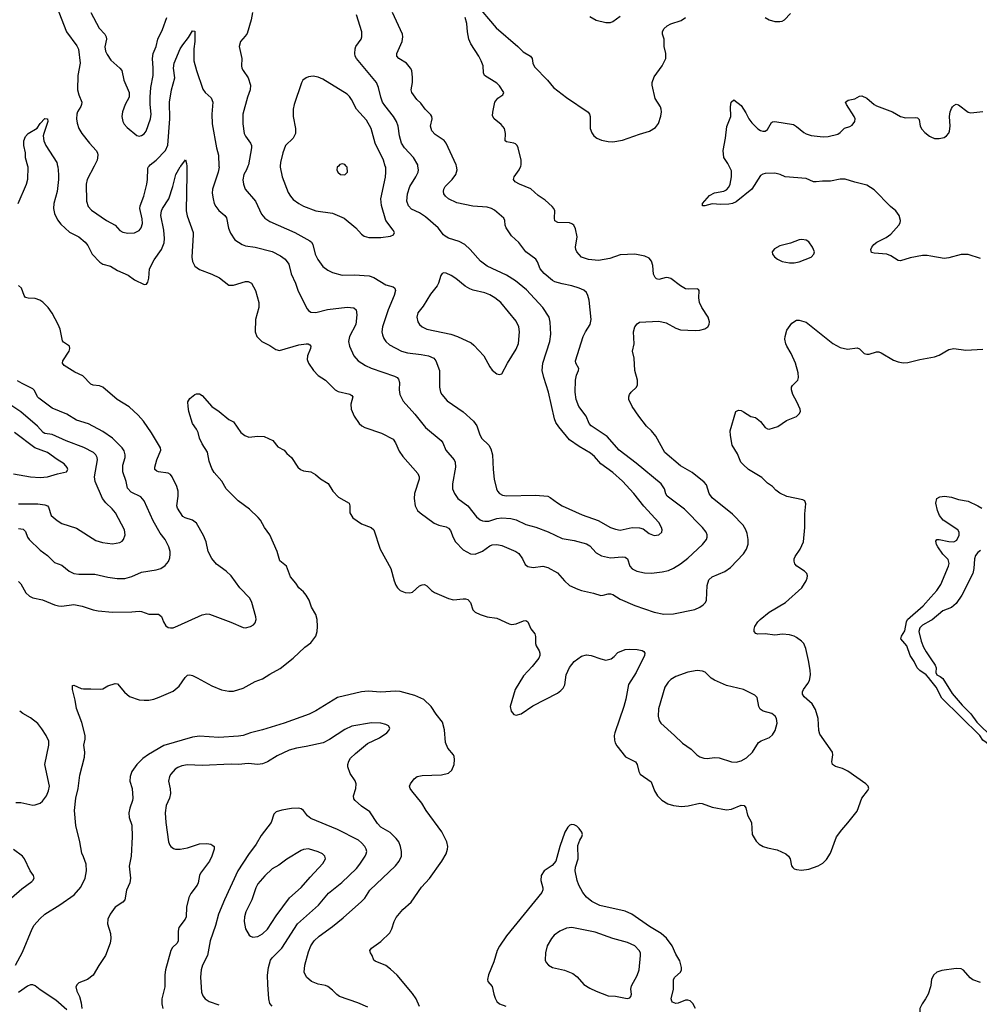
# Model space of a CAD drawing. Header units: inches. Extents: x 1308439 to 1441336, y 959892 to 1036309.
# Tile 73 of 167: x 1362461 to 1370401, y 993065 to 1001211. Entities that reach past the tile are written whole.
import ezdxf

# ---------------------------------------------------------------- set-up
doc = ezdxf.new("R2010")
doc.units = ezdxf.units.IN
doc.header["$MEASUREMENT"] = 0
for name, color, linetype in [('B3060', 7, 'Continuous'), ('B3070', 7, 'Continuous'), ('B3969', 7, 'Continuous'), ('B3979', 7, 'Continuous')]:
    doc.layers.add(name, color=color, linetype=linetype)

msp = doc.modelspace()

# ---------------------------------------------------------------- linework, layer by layer
at = {"layer": 'B3060', "color": 6}
for points, elevation in [([(1362725.4, 1001425.4), (1362848.4, 1001110), (1362934.7, 1000994.7), (1362947.5, 1000967.5), (1362961.8, 1000850), (1362943, 1000750), (1362939.8, 1000630), (1362948.9, 1000590), (1362973.9, 1000530), (1362972.9, 1000510), (1362966.4, 1000493.6), (1362939.7, 1000450), (1362933.6, 1000430), (1362931.4, 1000390), (1362935.6, 1000355.6), (1362951.5, 1000310), (1362974.3, 1000270), (1363037.1, 1000190), (1363093, 1000130), (1363104.3, 1000110), (1363108.2, 1000090), (1363102.2, 1000050), (1363076, 1000000)], 3200), ([(1363050.7, 1001270.7), (1363119.7, 1001139.7), (1363165.6, 1001090), (1363176.3, 1001070), (1363178.5, 1001050), (1363165.1, 1000985.1), (1363171.4, 1000951.4), (1363183.6, 1000923.6), (1363215.9, 1000875.9), (1363289.5, 1000810), (1363305.1, 1000790), (1363321.5, 1000710), (1363367.8, 1000610), (1363367.7, 1000570), (1363332.9, 1000510), (1363310.7, 1000450), (1363306.8, 1000410), (1363314.8, 1000370), (1363326.5, 1000346.5), (1363350, 1000320.1), (1363430, 1000254.2), (1363450, 1000247.5), (1363470, 1000252.4), (1363490, 1000265.7), (1363508.5, 1000290), (1363544.4, 1000390), (1363548.2, 1000430), (1363539.4, 1000510), (1363539.8, 1000570), (1363547.3, 1000650), (1363566, 1000750), (1363566.6, 1000810), (1363558.7, 1000890), (1363564.3, 1000930), (1363588.8, 1000990), (1363605.2, 1001050), (1363643.2, 1001130), (1363677.9, 1001230)], 3300), ([(1366230, 1001346.7), (1366402.7, 1001142.7), (1366581.4, 1000990), (1366626.3, 1000946.3), (1366688.3, 1000908.3), (1366700.2, 1000890), (1366707, 1000850), (1366721.5, 1000821.5), (1366829.4, 1000709.5), (1366877.3, 1000650), (1366986.7, 1000566.7), (1367164.8, 1000444.8), (1367175.5, 1000430), (1367181.2, 1000410), (1367181.1, 1000310), (1367194.9, 1000274.9), (1367211.9, 1000250), (1367236.9, 1000230), (1367275.2, 1000215.2), (1367330, 1000203.3), (1367370, 1000201.5), (1367450, 1000213.9), (1367590, 1000264.8), (1367671.8, 1000288.2), (1367721.2, 1000318.8), (1367746.6, 1000353.4), (1367766.7, 1000413.3), (1367771.9, 1000450), (1367769.9, 1000470), (1367763.4, 1000490), (1367720.2, 1000560.2), (1367693, 1000670), (1367693.1, 1000690), (1367710, 1000737.1), (1367778.3, 1000830), (1367806.7, 1000890), (1367807.3, 1000930), (1367793.4, 1000990), (1367793.8, 1001050), (1367781, 1001090), (1367779.6, 1001110), (1367790, 1001134), (1367818.8, 1001161.2), (1367850, 1001176.9), (1367934.5, 1001205.5), (1367971.2, 1001228.8)], 3100), ([(1364386.7, 1001270), (1364376.4, 1001210), (1364342.3, 1001097.7), (1364326.5, 1001073.5), (1364286.6, 1001030), (1364277.6, 1000990), (1364298.5, 1000890), (1364295.9, 1000830), (1364299.7, 1000810), (1364308.9, 1000790), (1364352, 1000730), (1364369.7, 1000670), (1364366.9, 1000630), (1364344.8, 1000570), (1364308.3, 1000430), (1364306.6, 1000350), (1364318.3, 1000270), (1364330, 1000246.1), (1364370.8, 1000190), (1364378.5, 1000170), (1364379.5, 1000150), (1364353.7, 1000010), (1364349.9, 1000000)], 3300), ([(1365756, 1000000), (1365754.6, 1000010), (1365720.7, 1000070), (1365644.6, 1000150), (1365619, 1000190), (1365602.9, 1000250), (1365593, 1000330), (1365579.6, 1000370), (1365554.8, 1000410), (1365481.5, 1000501.5), (1365463.9, 1000530), (1365448.2, 1000570), (1365430.9, 1000650), (1365412.5, 1000690), (1365247.5, 1000890), (1365237.5, 1000910), (1365234.2, 1000930), (1365235.6, 1000970), (1365241.4, 1000990), (1365285.9, 1001050), (1365293.2, 1001070), (1365292.8, 1001110), (1365249.1, 1001250)], 3300), ([(1366074.2, 1000000), (1366072.4, 1000010), (1365989.9, 1000190), (1365971.9, 1000211.9), (1365900, 1000260), (1365871.3, 1000291.3), (1365859.8, 1000330), (1365872.7, 1000390), (1365870.3, 1000410), (1365862.7, 1000422.7), (1365815.6, 1000470), (1365779.2, 1000519.2), (1365748.1, 1000550), (1365705.4, 1000610), (1365699.4, 1000630), (1365709.9, 1000690), (1365711.9, 1000731.9), (1365704.3, 1000790), (1365694.2, 1000810), (1365661.2, 1000850), (1365599.2, 1000890), (1365581.7, 1000910), (1365580.8, 1000930), (1365626.1, 1001030), (1365630.3, 1001070), (1365627.1, 1001090), (1365544.9, 1001270)], 3200), ([(1366606.9, 1000000), (1366611, 1000010), (1366609.9, 1000050), (1366584.2, 1000150), (1366576.5, 1000170), (1366563.4, 1000183.4), (1366550, 1000190.5), (1366490, 1000199.4), (1366477.4, 1000210), (1366481.4, 1000270), (1366473, 1000310), (1366444.9, 1000344.9), (1366388.3, 1000390), (1366374.5, 1000414.5), (1366375.2, 1000444.8), (1366392.8, 1000530), (1366417.3, 1000562.7), (1366459.3, 1000590), (1366467.6, 1000610), (1366430, 1000665.1), (1366410, 1000684.8), (1366305.8, 1000750), (1366299.9, 1000770), (1366295, 1000830), (1366279.8, 1000870), (1366259.5, 1000910), (1366193.8, 1001010), (1366177.4, 1001050), (1366165.2, 1001110), (1366159.5, 1001179.5), (1366147.8, 1001230)], 3100), ([(1367177.9, 1001237.9), (1367230, 1001206.8), (1367310, 1001187.2), (1367350, 1001188.8), (1367370, 1001196), (1367430, 1001240.1)], 3200), ([(1368630.2, 1001230.2), (1368663, 1001210), (1368710, 1001195.8), (1368750, 1001194.9), (1368770, 1001199), (1368789.1, 1001210.9), (1368838.3, 1001261.7)], 3100), ([(1363532.9, 1000000), (1363541.2, 1000010), (1363590, 1000049.5), (1363666.5, 1000130), (1363687.1, 1000172.9), (1363704.1, 1000390), (1363699.7, 1000530), (1363717.6, 1000630), (1363745.1, 1000730), (1363732.4, 1000810), (1363737.7, 1000850), (1363790, 1000968.9), (1363810, 1001003), (1363857.6, 1001062.4), (1363890, 1001118), (1363910, 1001116.3), (1363910.9, 1001030.9), (1363902.9, 1000970), (1363902.1, 1000870), (1363924.4, 1000790), (1363977.5, 1000637.5), (1363994.3, 1000610), (1364044.1, 1000564.1), (1364058.8, 1000530), (1364051.3, 1000430), (1364052.3, 1000350), (1364088.3, 1000150), (1364105.6, 1000090), (1364110, 1000000)], 3200), ([(1365486, 1000000), (1365470, 1000050), (1365403.4, 1000190), (1365370, 1000310.4), (1365330, 1000378.8), (1365246.5, 1000470), (1365206.7, 1000550), (1365190, 1000575.3), (1365170, 1000594.3), (1364970, 1000719.5), (1364930, 1000735), (1364890, 1000743.5), (1364850, 1000737.7), (1364830, 1000729.8), (1364803.6, 1000710), (1364791.5, 1000688.5), (1364731.8, 1000508.2), (1364723, 1000470), (1364723, 1000410), (1364744.1, 1000310), (1364741.7, 1000270), (1364723.9, 1000230), (1364660.6, 1000170), (1364638.8, 1000110), (1364617.9, 1000030), (1364616.5, 1000000)], 3400), ([(1368331.9, 1000000), (1368321.8, 1000021.8), (1368287.7, 1000070), (1368281.7, 1000130), (1368301.1, 1000230), (1368312.9, 1000327.1), (1368344.8, 1000410), (1368342.8, 1000490), (1368348.3, 1000530), (1368370, 1000547.7), (1368430, 1000502), (1368470, 1000441.2), (1368494.3, 1000390), (1368518.2, 1000358.2), (1368570, 1000306.9), (1368590, 1000294), (1368610, 1000288.1), (1368630, 1000290.1), (1368650, 1000302.5), (1368680.9, 1000359.1), (1368690, 1000366.2), (1368710, 1000367.7), (1368863.7, 1000343.7), (1368890, 1000328.4), (1368950, 1000277.7), (1368970, 1000266.4), (1369010, 1000254), (1369110, 1000240.8), (1369150, 1000245.3), (1369230, 1000265), (1369250, 1000276.8), (1369286.5, 1000313.5), (1369330, 1000328), (1369350, 1000339.6), (1369371.8, 1000370), (1369372.9, 1000390), (1369365.4, 1000410), (1369303.2, 1000510), (1369295.3, 1000530), (1369315.5, 1000544.5), (1369370, 1000557.4), (1369410, 1000579.6), (1369430, 1000581), (1369470, 1000561), (1369530, 1000509.1), (1369550, 1000497.6), (1369682, 1000450), (1369749.5, 1000409.5), (1369790, 1000399.8), (1369870, 1000402.2), (1369890, 1000399), (1369904.6, 1000384.6), (1369912.5, 1000330), (1369924.9, 1000304.9), (1369950, 1000278.5), (1369990, 1000247.5), (1370000, 1000242.9)], 3000), ([(1362528.9, 1000000), (1362509, 1000069), (1362507.7, 1000110), (1362494.2, 1000170), (1362494.6, 1000210), (1362510, 1000245.2), (1362530, 1000268.7), (1362605.3, 1000314.7), (1362630, 1000352.8), (1362670, 1000394.3), (1362690, 1000391.8), (1362692.8, 1000370), (1362659.6, 1000270), (1362656, 1000250), (1362660.9, 1000210), (1362677.8, 1000170), (1362767.3, 1000030), (1362774.1, 1000000)], 3100), ([(1363795.1, 1000000), (1363831.8, 1000051.8), (1363841.8, 1000021.8), (1363842.6, 1000000)], 3100), ([(1365161.6, 1000000), (1365150, 1000012.8), (1365130, 1000017.4), (1365110, 1000012.7), (1365098.2, 1000000)], 3500)]:
    msp.add_lwpolyline(points, dxfattribs=dict(at, elevation=elevation))
at = {"layer": 'B3070', "color": 6, "elevation": 3000}
msp.add_lwpolyline([(1370000, 1000242.9), (1370030, 1000229.3), (1370070, 1000227.8), (1370110, 1000237.7), (1370130.4, 1000249.6), (1370148.5, 1000271.5), (1370155.7, 1000290), (1370161.2, 1000330), (1370155.3, 1000410), (1370160.4, 1000450), (1370170, 1000477.3), (1370179.4, 1000490), (1370190, 1000502.2), (1370210, 1000511.1), (1370230, 1000506), (1370310, 1000445.7), (1370330, 1000441.3), (1370430.1, 1000450.1)], dxfattribs=at)
at = {"layer": 'B3969', "color": 6}
for points, elevation in [([(1362448.1, 999690), (1362518.2, 999850), (1362529.4, 999890.6), (1362531.7, 999990), (1362528.9, 1000000)], 3100), ([(1362774.1, 1000000), (1362775.2, 999995.2), (1362783, 999930), (1362782.4, 999890), (1362770.3, 999790), (1362744, 999690), (1362739.9, 999650), (1362748.4, 999608.4), (1362774.5, 999554.5), (1362800.2, 999520.2), (1362874.2, 999454.2), (1362950, 999413.9), (1363002, 999370), (1363023.3, 999343.3), (1363059.3, 999270), (1363123.7, 999203.7), (1363150, 999187.4), (1363211.2, 999171.2), (1363270, 999135.8), (1363357.2, 999097.2), (1363410, 999058.8), (1363490, 999020.7), (1363510, 999024), (1363520.2, 999039.8), (1363528.6, 999071.4), (1363534.4, 999150), (1363574.9, 999225.1), (1363633.7, 999310), (1363655.8, 999364.2), (1363658.4, 999401.6), (1363653.5, 999470), (1363629.8, 999590), (1363633.3, 999630), (1363642.2, 999650), (1363695.7, 999730), (1363727.8, 999830), (1363753.3, 999930), (1363790, 999992.9), (1363795.1, 1000000)], 3100), ([(1363076, 1000000), (1363018.3, 999890), (1363010, 999850), (1363012.7, 999710), (1363026.5, 999666.5), (1363053.8, 999633.8), (1363177.9, 999550), (1363251.7, 999510), (1363290, 999467.9), (1363313.1, 999453.1), (1363356.2, 999443.8), (1363410, 999446.3), (1363450, 999465.7), (1363467.3, 999490), (1363475.7, 999524.3), (1363475.6, 999564.4), (1363454.8, 999650), (1363457.8, 999670), (1363489.3, 999750), (1363513.1, 999850), (1363518.6, 999890), (1363521, 999979), (1363524.5, 999990), (1363532.9, 1000000)], 3200), ([(1363842.6, 1000000), (1363845, 999930), (1363837.5, 999630), (1363847.1, 999587.1), (1363895.1, 999450), (1363897.3, 999430), (1363886, 999246), (1363890.5, 999210), (1363910, 999172.1), (1363950, 999144.1), (1364050, 999105.9), (1364114.4, 999074.4), (1364190, 999015.9), (1364230, 999015.2), (1364330, 999046.2), (1364350, 999045.7), (1364377.7, 999030), (1364412.7, 998970), (1364440.9, 998870), (1364439, 998830), (1364410.8, 998730), (1364410, 998628.2), (1364421.8, 998590), (1364463.5, 998550), (1364530, 998515), (1364581.4, 998481.4), (1364610, 998473.6), (1364770, 998522.3), (1364830.1, 998530.1), (1364849.1, 998529.1), (1364861.9, 998521.9), (1364870.6, 998510), (1364868.1, 998490), (1364841.2, 998430), (1364839.6, 998399.6), (1364850, 998368.5), (1364890.6, 998310), (1364930, 998268.6), (1364990, 998227.9), (1365070.1, 998150), (1365096.1, 998136.1), (1365192.1, 998112.1), (1365210, 998101.7), (1365218.4, 998090), (1365201.7, 998030), (1365202.7, 997990), (1365227.3, 997930), (1365269.6, 997870), (1365291.5, 997851.5), (1365317.6, 997837.6), (1365454.8, 997790), (1365550, 997741.8), (1365570, 997711), (1365601.7, 997641.7), (1365630, 997597.7), (1365755.8, 997455.8), (1365766.8, 997430), (1365767.5, 997410), (1365728.3, 997290), (1365723.9, 997250), (1365732.8, 997190), (1365752.6, 997150), (1365773.4, 997130), (1365890, 997046.3), (1365929, 997029), (1365990, 997014.7), (1366010, 997004.6), (1366025.9, 996985.9), (1366047.3, 996927.3), (1366067.8, 996890), (1366130, 996824.7), (1366190, 996792.3), (1366230, 996788.4), (1366290, 996814.5), (1366350, 996857.2), (1366370, 996866.6), (1366410, 996870.1), (1366450, 996861.3), (1366567.4, 996810), (1366590, 996793.5), (1366622.5, 996750), (1366644.4, 996704.4), (1366666.1, 996686.1), (1366710, 996679.9), (1366790, 996688.9), (1366830, 996678.1), (1366910, 996634.5), (1366968, 996568), (1367010, 996531), (1367078.7, 996498.7), (1367110, 996487.5), (1367210, 996467), (1367270, 996447.5), (1367290, 996449.1), (1367330, 996461.5), (1367350, 996461.6), (1367370, 996454.5), (1367430, 996417.4), (1367550, 996363.9), (1367710.1, 996310.1), (1367790, 996292.1), (1367870, 996297), (1368047.2, 996332.8), (1368088.3, 996350), (1368116.4, 996370), (1368134.3, 996390), (1368143.7, 996410), (1368148.2, 996530), (1368162.3, 996577.7), (1368190, 996602.8), (1368295, 996645), (1368342.4, 996677.6), (1368449.3, 996790.7), (1368475, 996830), (1368489.1, 996870.9), (1368489.1, 996910), (1368479.6, 996959.6), (1368470, 996990.5), (1368447.9, 997030), (1368359.9, 997119.9), (1368190, 997254.1), (1368166.1, 997290), (1368143.8, 997363.8), (1368125.1, 997385.1), (1368024.8, 997464.8), (1367930, 997519.6), (1367799, 997630), (1367724.4, 997764.4), (1367690, 997809.9), (1367647.1, 997847.1), (1367584.7, 997930), (1367529.3, 998010), (1367502, 998070), (1367500.4, 998090), (1367505.5, 998110), (1367519.3, 998130), (1367563.9, 998170), (1367573.8, 998190), (1367571.6, 998230), (1367550.8, 998310), (1367546, 998410), (1367532.6, 998470), (1367545.4, 998530), (1367539.9, 998630), (1367552, 998670), (1367570, 998694.4), (1367590, 998707.9), (1367750, 998717.2), (1367810, 998704), (1367890, 998658.8), (1367930, 998644.2), (1368050, 998639.3), (1368090, 998643.1), (1368130, 998653.1), (1368155.3, 998670), (1368166.6, 998690), (1368168.9, 998711.1), (1368158.4, 998750), (1368104.4, 998830), (1368085.6, 998870), (1368080.4, 998910), (1368084, 998970), (1368078.6, 998978.6), (1368065.6, 998985.6), (1367998, 998982), (1367970, 998985.1), (1367930, 999008.4), (1367850, 999068.5), (1367830, 999076.4), (1367810, 999077.2), (1367750, 999060.3), (1367730, 999066), (1367718.4, 999078.4), (1367706.2, 999106.2), (1367698.6, 999178.6), (1367690, 999212.4), (1367670, 999238.2), (1367634.1, 999254.1), (1367550, 999269.9), (1367430, 999265.5), (1367344, 999236), (1367250, 999217.7), (1367166.3, 999226.3), (1367110, 999246.8), (1367071.1, 999290), (1367061.6, 999310), (1367059.1, 999330), (1367073.2, 999413.2), (1367061.1, 999481.1), (1367045.4, 999510), (1367030, 999523.4), (1367010.7, 999530.7), (1366914.5, 999534.5), (1366890, 999547.2), (1366885.1, 999570), (1366889.9, 999630), (1366881.5, 999650), (1366866.5, 999666.5), (1366810, 999719.1), (1366750, 999756.3), (1366690.7, 999810.7), (1366595.9, 999850), (1366561.5, 999870), (1366547.6, 999890), (1366551.2, 999910), (1366594.5, 999970), (1366606.9, 1000000)], 3100), ([(1364110, 1000000), (1364110.5, 999990), (1364103.4, 999950), (1364056.2, 999810), (1364054.8, 999774.8), (1364060.5, 999730), (1364070.7, 999690.7), (1364084.4, 999664.4), (1364110, 999633.7), (1364157.5, 999590), (1364170.8, 999570.8), (1364187.5, 999487.5), (1364204.5, 999444.5), (1364242.2, 999390), (1364302.4, 999350), (1364330, 999340.7), (1364410, 999329.3), (1364550, 999292.3), (1364618.7, 999258.7), (1364658.8, 999230), (1364688.4, 999188.4), (1364707.2, 999107.2), (1364742.3, 999030), (1364765.3, 998965.3), (1364840.1, 998820.1), (1364850, 998805.6), (1364870, 998791.1), (1364910, 998788.1), (1365006.8, 998813.2), (1365170, 998832.9), (1365225.9, 998825.9), (1365245.5, 998810), (1365249.6, 998769.6), (1365242.8, 998690), (1365189.3, 998590), (1365181.8, 998550), (1365188.7, 998510), (1365226.9, 998430), (1365261.4, 998390), (1365322.2, 998350), (1365370, 998328.7), (1365561.3, 998261.3), (1365584, 998250), (1365596, 998236), (1365602.8, 998210), (1365601.4, 998150), (1365606.5, 998110), (1365633.8, 998053.8), (1365730, 997947.1), (1365818.4, 997838.4), (1365948.4, 997728.4), (1365961.8, 997710), (1365986.1, 997650), (1366056.3, 997570), (1366063.7, 997550), (1366065.8, 997510), (1366042.2, 997370), (1366042.7, 997330), (1366057.5, 997290), (1366087.1, 997250), (1366169.7, 997189.7), (1366239.5, 997099.5), (1366270, 997074.4), (1366290, 997064.9), (1366310, 997061.2), (1366343.4, 997063.4), (1366410, 997083.4), (1366450, 997089), (1366524.4, 997084.5), (1366570, 997073.6), (1366650, 997035.2), (1366731.8, 997011.8), (1366833.1, 996973.1), (1366950, 996919.7), (1367050, 996903), (1367150, 996874.8), (1367177.2, 996857.2), (1367230, 996801), (1367275.8, 996775.8), (1367350, 996758.6), (1367447.3, 996767.3), (1367470, 996765.1), (1367490.4, 996750), (1367510.9, 996690.9), (1367528, 996668), (1367567.9, 996647.9), (1367630, 996634), (1367690, 996632.7), (1367777.9, 996642.1), (1367830, 996655), (1367870, 996672.7), (1367930, 996710.1), (1367990, 996757.5), (1368112, 996870), (1368144, 996910), (1368150.3, 996930), (1368148.7, 996950), (1368140.1, 996970), (1368111.3, 997010), (1367960.5, 997160.5), (1367819.4, 997270), (1367808.4, 997288.4), (1367797.7, 997330), (1367769, 997370), (1367561.7, 997541.7), (1367421.3, 997650), (1367322.3, 997762.3), (1367189.2, 997850), (1367172.7, 997870), (1367148.6, 997930), (1367087.9, 998010), (1367066.4, 998070), (1367056.2, 998130), (1367059, 998230), (1367069.2, 998270.8), (1367086, 998310), (1367086.4, 998326.4), (1367063.8, 998370), (1367060.7, 998390), (1367122.4, 998590), (1367141.9, 998630), (1367181.9, 998690), (1367189.9, 998730), (1367172.4, 998890), (1367162.5, 998930), (1367150, 998953.4), (1367130, 998973.3), (1367091.2, 998991.2), (1367030, 999010.2), (1366950, 999025), (1366890, 999042.4), (1366870, 999053.2), (1366801.8, 999110), (1366768.3, 999150), (1366746.7, 999206.7), (1366730.8, 999230), (1366650, 999290), (1366590, 999368.7), (1366530, 999422.1), (1366487.5, 999490), (1366479.1, 999510), (1366474.2, 999550), (1366466.5, 999570), (1366390, 999633.9), (1366363.5, 999650), (1366330, 999660.3), (1366210, 999668), (1366076.8, 999696.8), (1366008.4, 999730), (1365983.7, 999750), (1365970.8, 999770), (1365966.7, 999790), (1365970.7, 999810), (1365982.1, 999830), (1366039.6, 999890), (1366071, 999930), (1366079.6, 999970), (1366074.2, 1000000)], 3200), ([(1364349.9, 1000000), (1364338.6, 999970), (1364316.2, 999930), (1364307, 999887), (1364312, 999850), (1364326.5, 999810), (1364412.8, 999710), (1364460.9, 999600.9), (1364488.8, 999570), (1364530, 999542.3), (1364738.3, 999450), (1364862.8, 999382.8), (1364875.8, 999370), (1364886.4, 999350), (1364906.9, 999270), (1364927.3, 999227.3), (1364970, 999170.5), (1365010, 999138.5), (1365050, 999120.5), (1365130, 999098.2), (1365230, 999099.2), (1365352.9, 999092.9), (1365390, 999078.1), (1365490, 999018.6), (1365550, 999000.8), (1365565.1, 998990), (1365570.1, 998970), (1365560.6, 998930), (1365509.7, 998810.3), (1365462.8, 998670), (1365458.7, 998630), (1365463, 998603), (1365474.1, 998574.1), (1365491.5, 998550), (1365522.1, 998522.1), (1365619, 998470), (1365670, 998454.3), (1365782.3, 998442.3), (1365842.7, 998430), (1365887.2, 998410), (1365905.4, 998390), (1365935, 998310), (1365933.7, 998170), (1365943.1, 998130), (1365953.2, 998110), (1365998.3, 998058.3), (1366130, 997966.7), (1366214.8, 997890), (1366243.8, 997850), (1366265, 997785), (1366283.4, 997750), (1366341.5, 997690), (1366360, 997660), (1366374.3, 997610), (1366377.8, 997490), (1366388.3, 997410), (1366405.8, 997330), (1366414.2, 997310), (1366431.2, 997290), (1366457.2, 997277.2), (1366490, 997271.1), (1366730, 997276.9), (1366830, 997268.4), (1366850, 997259.1), (1366910, 997212.6), (1366950, 997190.4), (1367114.6, 997114.6), (1367247.1, 997067.1), (1367350, 997010.3), (1367390, 996995.1), (1367430, 996987.9), (1367530, 997010.3), (1367590, 997008.2), (1367619.1, 996999.1), (1367670, 996960.1), (1367710, 996943.5), (1367750, 996949.6), (1367773.3, 996970), (1367777.5, 996990), (1367772.8, 997010), (1367748.6, 997050), (1367625.6, 997185.6), (1367542.6, 997290), (1367450, 997392.6), (1367370, 997465.7), (1367270, 997537.3), (1367216.3, 997596.3), (1367184.2, 997624.2), (1367090, 997679.9), (1367010, 997735.2), (1366921.4, 997841.4), (1366898.2, 997878.2), (1366884.8, 997910), (1366836.5, 998130), (1366798, 998250), (1366785.1, 998310), (1366790.4, 998370), (1366847.3, 998550), (1366857, 998610), (1366849.4, 998709.4), (1366841, 998750), (1366790.6, 998830), (1366655.2, 998975.2), (1366564.5, 999050), (1366490, 999097.2), (1366330, 999170.9), (1366274.4, 999214.4), (1366189.2, 999309.2), (1366143.9, 999350), (1366097, 999377), (1366010, 999404.7), (1365980.8, 999420.8), (1365968.6, 999430), (1365923.5, 999490), (1365820.1, 999580.1), (1365770, 999614.4), (1365702.3, 999642.3), (1365677.1, 999670), (1365664.5, 999710), (1365670, 999769.2), (1365690, 999832), (1365738.3, 999910), (1365757.1, 999950), (1365760.1, 999970), (1365756, 1000000)], 3300), ([(1364616.5, 1000000), (1364616, 999990), (1364633.5, 999910), (1364682.1, 999782.1), (1364700.9, 999750), (1364724.7, 999724.7), (1364770, 999689.1), (1364810, 999667), (1364910.2, 999630), (1365050, 999610.3), (1365145.9, 999570), (1365241.7, 999490), (1365290, 999436.2), (1365310, 999421.4), (1365349.6, 999409.6), (1365450, 999409.7), (1365530, 999419.6), (1365554, 999430), (1365562.2, 999450), (1365552.2, 999470), (1365490.2, 999550.2), (1365454.3, 999674.3), (1365448.3, 999730), (1365487.1, 999907.1), (1365491.7, 999950), (1365489.2, 999990), (1365486, 1000000)], 3400), ([(1365098.2, 1000000), (1365088.9, 999990), (1365084.9, 999970), (1365092.2, 999950), (1365114.8, 999930), (1365150, 999926.5), (1365172, 999950), (1365170.7, 999990), (1365161.6, 1000000)], 3500), ([(1370000, 999254.8), (1369970, 999259.8), (1369930, 999260.2), (1369830, 999241.7), (1369750, 999216.7), (1369730, 999219), (1369670, 999257.1), (1369637.2, 999270), (1369530, 999280.4), (1369510, 999286.1), (1369504.1, 999310), (1369512.5, 999330), (1369529, 999350), (1369554.2, 999370), (1369631.5, 999410), (1369670, 999438), (1369735.7, 999510), (1369745.4, 999530), (1369748.5, 999550), (1369739.4, 999590), (1369710, 999629.9), (1369665.3, 999665.3), (1369530, 999803.7), (1369470, 999842.7), (1369370, 999865.6), (1369290, 999891.1), (1369250, 999891.1), (1369170, 999876.1), (1369104.2, 999875.8), (1369050, 999869), (1369030, 999870.5), (1368970, 999895.8), (1368794, 999910), (1368754, 999930), (1368710, 999940.4), (1368630, 999937.6), (1368610, 999934.1), (1368590, 999922.4), (1368518.5, 999810), (1368390, 999703.7), (1368360.1, 999690), (1368330, 999683.7), (1368261.2, 999681.2), (1368190, 999687.4), (1368130, 999669.9), (1368111.5, 999671.5), (1368109.8, 999690), (1368170, 999757), (1368210, 999777.8), (1368287.5, 999792.5), (1368310, 999802.4), (1368330, 999824.8), (1368339.2, 999850), (1368350.8, 999910.8), (1368350, 999960.9), (1368331.9, 1000000)], 3000), ([(1362450, 996562.8), (1362470, 996545.2), (1362510.4, 996470.4), (1362541.8, 996441.8), (1362570, 996428.2), (1362650, 996411.8), (1362749, 996369), (1362781.2, 996361.2), (1362810, 996360.2), (1362910, 996372.6), (1362978.6, 996358.6), (1363070, 996328.1), (1363110, 996321.7), (1363230.1, 996310.1), (1363390, 996310.9), (1363450, 996318.8), (1363470, 996316), (1363530, 996293.8), (1363610, 996292.5), (1363634.5, 996274.5), (1363650.8, 996230), (1363670, 996197.2), (1363690, 996183), (1363710, 996178.7), (1363730, 996180.7), (1363770, 996195.3), (1363970, 996288.2), (1364010, 996296.5), (1364032, 996292), (1364207.7, 996227.7), (1364310, 996183), (1364330, 996180.9), (1364370, 996190.2), (1364395, 996205), (1364410, 996222.3), (1364417.4, 996250), (1364414.9, 996270), (1364382.1, 996390), (1364364.3, 996424.3), (1364281.5, 996510), (1364210, 996610.4), (1364170, 996648.5), (1364090, 996707.4), (1364050, 996752.6), (1364021.4, 996810), (1364003.5, 996890), (1363983.1, 996943.1), (1363924.8, 997044.8), (1363889.7, 997069.7), (1363829.8, 997089.8), (1363810, 997102), (1363766.5, 997170), (1363761.2, 997190), (1363773.4, 997270), (1363773, 997310), (1363759.9, 997350), (1363721.1, 997430), (1363707.9, 997447.9), (1363690, 997460.3), (1363609.6, 997469.6), (1363595.1, 997475.1), (1363579.2, 997490), (1363578.6, 997510), (1363595.3, 997570), (1363628.3, 997650), (1363626.2, 997670), (1363552.7, 997792.7), (1363484.1, 997890), (1363440.2, 997940.2), (1363367.5, 998007.5), (1363267.5, 998070), (1363149.9, 998169.9), (1363122.5, 998182.5), (1363070, 998188.4), (1363050, 998196.6), (1362984.1, 998264.1), (1362916.2, 998296.2), (1362828.4, 998350), (1362815.9, 998370), (1362819, 998390), (1362868.8, 998470), (1362875.6, 998490), (1362873.6, 998510), (1362824, 998544), (1362814.9, 998554.9), (1362795.2, 998650), (1362780.3, 998690), (1362730, 998783.2), (1362696.7, 998830), (1362653.5, 998873.5), (1362628, 998890), (1362590, 998903.3), (1362530, 998907), (1362510, 998912.2), (1362496.9, 998930), (1362475.8, 998990), (1362450.8, 999010.8)], 3100), ([(1362426.8, 993390), (1362483.4, 993496.6), (1362563.6, 993690), (1362581.2, 993718.8), (1362627, 993773), (1362668.3, 993811.7), (1362792.3, 993887.7), (1362911.2, 993970), (1362966.1, 994033.9), (1363002.7, 994110), (1363014.5, 994170), (1363010, 994224.5), (1362990, 994286), (1362974.7, 994314.7), (1362957.5, 994410), (1362924, 994544), (1362913.5, 994670), (1362924.9, 994770), (1362945.9, 994850), (1362958.8, 994961.2), (1362996.8, 995110), (1362999.4, 995150), (1362991.7, 995210), (1363001.5, 995258.5), (1363002.5, 995290), (1362975.5, 995395.5), (1362930, 995512.8), (1362920.2, 995580.2), (1362897.7, 995670), (1362898, 995702), (1362910, 995704.4), (1362970, 995677.3), (1362990, 995674), (1363050, 995676.5), (1363130, 995672), (1363150, 995675.8), (1363190, 995699.1), (1363250, 995719.7), (1363270, 995717.6), (1363326.7, 995646.7), (1363370, 995612.7), (1363450, 995585), (1363490, 995580.6), (1363530, 995582.4), (1363570.3, 995589.7), (1363615, 995605), (1363730, 995656), (1363781.5, 995698.5), (1363831.1, 995770), (1363850, 995787.3), (1363870, 995791.4), (1363890, 995786.6), (1363930, 995767.2), (1364050, 995700.9), (1364130, 995667.7), (1364190, 995655.5), (1364230, 995656.3), (1364310, 995680.1), (1364410, 995735.5), (1364470, 995757.9), (1364530, 995797.7), (1364615.5, 995844.5), (1364724.5, 995930), (1364820.3, 996019.7), (1364870, 996055.2), (1364911, 996110), (1364923.3, 996150), (1364926.4, 996190), (1364921.1, 996250), (1364910.9, 996290), (1364874.9, 996350), (1364854.8, 996410), (1364831.8, 996450), (1364810, 996477), (1364770.5, 996510.5), (1364745.9, 996550), (1364701.7, 996601.7), (1364668.9, 996688.9), (1364613.3, 996733.3), (1364590.9, 996810), (1364531.1, 996950), (1364485.7, 997010), (1364453.5, 997070), (1364433.7, 997093.7), (1364362.8, 997162.8), (1364268.2, 997230), (1364169.2, 997330), (1364132.8, 997392.8), (1364070, 997464.7), (1364050, 997498.9), (1364030, 997558), (1364013.9, 997633.9), (1363970, 997701.3), (1363950, 997749.8), (1363936.9, 997796.9), (1363923.3, 997823.3), (1363889.9, 997870), (1363860.4, 997970), (1363853.6, 998010), (1363853.2, 998050), (1363870, 998078), (1363909.5, 998110.5), (1363924.2, 998115.8), (1363950, 998114.9), (1363970, 998102), (1364050.4, 998010), (1364110.5, 997970), (1364190, 997903.8), (1364230, 997883.8), (1364290, 997796.3), (1364324.9, 997770), (1364357.3, 997757.3), (1364430, 997765.2), (1364483.2, 997763.2), (1364556.4, 997730), (1364597.1, 997677.1), (1364650, 997650.4), (1364670, 997622.4), (1364709.1, 997589.1), (1364762.4, 997510), (1364783.8, 997490), (1364810, 997479.6), (1364870, 997469.1), (1364908.1, 997448.1), (1364950, 997413.6), (1365013.1, 997373.1), (1365052.4, 997310), (1365099.6, 997259.6), (1365185.8, 997210), (1365193.7, 997190), (1365192.6, 997130), (1365216.9, 997090), (1365290, 997041.1), (1365370, 997008.9), (1365390.7, 996990.7), (1365443, 996830), (1365531.4, 996670), (1365559.3, 996570), (1365573.9, 996533.9), (1365586.7, 996510), (1365610, 996489.5), (1365650, 996472.2), (1365690, 996468.8), (1365710, 996475.7), (1365770, 996527.5), (1365790, 996536.3), (1365810, 996538.3), (1365830, 996528.6), (1365867.4, 996490), (1365892.5, 996472.5), (1366010, 996421.5), (1366050, 996410.5), (1366130, 996420.1), (1366150, 996420.5), (1366170, 996414.7), (1366190.1, 996390.1), (1366209.4, 996330), (1366230.2, 996310), (1366270, 996289.7), (1366330, 996272), (1366410, 996258.5), (1366510, 996211.9), (1366530, 996207.4), (1366570, 996213.1), (1366630, 996238.9), (1366650, 996240.5), (1366664.7, 996230), (1366690, 996172.4), (1366723.9, 996130), (1366728.2, 996108.2), (1366728, 996050), (1366734.3, 996030), (1366758, 995990), (1366764.1, 995970), (1366763.7, 995950), (1366756.6, 995930), (1366701, 995859), (1366630, 995782.8), (1366559.7, 995670), (1366520.3, 995530), (1366526.9, 995490), (1366550, 995463.9), (1366570, 995457), (1366610, 995469.1), (1366705.5, 995534.5), (1366910, 995639.6), (1366939.9, 995660.1), (1366958.9, 995681.1), (1366972.3, 995707.7), (1366984, 995790), (1367009.5, 995850.5), (1367050, 995902.6), (1367110, 995945.9), (1367150, 995955.2), (1367190, 995951.5), (1367270, 995922.1), (1367310, 995913.7), (1367355.9, 995924.1), (1367378.7, 995941.3), (1367410, 995975.3), (1367470, 996000.4), (1367510, 996003.6), (1367570, 995999.3), (1367612, 995992), (1367625, 995985), (1367634.5, 995970), (1367631.9, 995950), (1367561.1, 995810), (1367499.5, 995710), (1367476.2, 995590), (1367459.8, 995530), (1367384.3, 995310), (1367380.6, 995290), (1367382.4, 995250), (1367388.2, 995228.2), (1367402.6, 995202.6), (1367473.2, 995113.2), (1367556.3, 995070), (1367568.9, 995050), (1367584.4, 994990), (1367595.9, 994970), (1367685, 994905), (1367713.9, 994830), (1367739.5, 994790), (1367774.5, 994754.5), (1367824.9, 994724.9), (1367870.7, 994709.3), (1367937.9, 994702.1), (1367993.3, 994706.7), (1368088.1, 994728.1), (1368107, 994727), (1368190, 994695.3), (1368310, 994674), (1368350, 994679.9), (1368430, 994711.6), (1368455.6, 994710), (1368469.6, 994689.6), (1368483.7, 994630), (1368515.4, 994570), (1368521.4, 994470), (1368553.6, 994413.6), (1368579.4, 994390), (1368611.5, 994371.5), (1368650, 994358.4), (1368730, 994343.8), (1368799.2, 994310), (1368823.2, 994290), (1368836.6, 994270), (1368847.8, 994210), (1368857.2, 994197.2), (1368870, 994187.1), (1368890, 994180.1), (1368930, 994175.8), (1368990, 994182.5), (1369068.2, 994210), (1369107.3, 994232.7), (1369138, 994262), (1369170, 994316.9), (1369220.5, 994450), (1369262.9, 994510), (1369314.6, 994565.4), (1369390, 994664.2), (1369427.9, 994770), (1369477.4, 994830), (1369486.3, 994850), (1369481.1, 994870), (1369462.2, 994890), (1369312.7, 994992.7), (1369270, 995016.5), (1369210, 995032.1), (1369185.5, 995050), (1369182.2, 995070), (1369190.4, 995130), (1369185.5, 995150), (1369080.4, 995300.4), (1369074.2, 995330), (1369067.7, 995430), (1369045.1, 995505.1), (1369018.6, 995550), (1368952.6, 995610), (1368939.5, 995630), (1368938, 995650), (1368946.9, 995670), (1368981.9, 995718.1), (1368995.3, 995744.7), (1369003.4, 995790), (1369002.1, 995830), (1368989.2, 995910), (1368966.5, 996010), (1368948.5, 996050), (1368929.9, 996070), (1368890, 996098.6), (1368870, 996110.2), (1368830, 996122.4), (1368771.5, 996128.5), (1368710, 996120.3), (1368630, 996129.4), (1368570, 996128.1), (1368553.5, 996133.5), (1368538.8, 996150), (1368538.3, 996170), (1368544.9, 996190), (1368569.1, 996230), (1368588.2, 996250), (1368663.5, 996310), (1368797, 996390), (1368931.9, 996510), (1368969.8, 996570), (1368977.4, 996590), (1368978.8, 996610), (1368973.1, 996630), (1368955.4, 996650), (1368892.3, 996690), (1368876, 996710), (1368868.8, 996730), (1368869.8, 996750), (1368877.7, 996770), (1368918.9, 996830), (1368945.8, 996890), (1368958.5, 997010), (1368958.4, 997121.6), (1368966.7, 997206.7), (1368957.6, 997230), (1368939.8, 997239.8), (1368810, 997265.2), (1368750, 997293.5), (1368717.9, 997317.8), (1368690, 997347.7), (1368650, 997375.3), (1368603, 997423), (1368492.2, 997490), (1368448.4, 997530), (1368428.4, 997550), (1368400.6, 997620.6), (1368356.3, 997690), (1368342.5, 997770), (1368340.5, 997810), (1368387.8, 997970), (1368410, 997981.3), (1368430, 997977.3), (1368450, 997966.9), (1368510, 997927.4), (1368550, 997919.1), (1368590, 997887.4), (1368630, 997837.8), (1368650, 997825), (1368663.7, 997823.7), (1368735.3, 997844.7), (1368805.9, 997894.1), (1368890, 997929.2), (1368911.2, 997950), (1368920.5, 997970), (1368918.7, 997990), (1368891.6, 998050), (1368857.1, 998110), (1368846.6, 998150), (1368848.5, 998170), (1368855.8, 998184.2), (1368899.7, 998230), (1368905.7, 998250), (1368901.6, 998290), (1368880.7, 998370), (1368843.2, 998450), (1368808, 998510), (1368799.3, 998530), (1368793.2, 998566.8), (1368793.8, 998590), (1368810, 998642), (1368850, 998700.2), (1368890, 998724.9), (1368910, 998724.9), (1368970, 998708), (1369190, 998533), (1369250, 998498.2), (1369310, 998486.5), (1369390, 998496.8), (1369410, 998486.9), (1369448.4, 998448.4), (1369470, 998442.5), (1369490, 998443.2), (1369550, 998461.9), (1369570, 998462.6), (1369590, 998456.1), (1369690, 998394.6), (1369730, 998379.8), (1369770, 998372), (1369810, 998374.7), (1369910, 998399.9), (1370000, 998417.2)], 3000), ([(1362450, 997001.2), (1362490, 996997), (1362510, 996977.2), (1362525.9, 996930), (1362537.9, 996910), (1362630, 996821.6), (1362690, 996779.4), (1362750, 996721.4), (1362810, 996698.8), (1362870, 996648.8), (1362910, 996630.6), (1362950, 996624), (1363083.9, 996623.9), (1363190, 996600.2), (1363268.3, 996588.3), (1363330, 996587.7), (1363390, 996604.1), (1363470, 996641.7), (1363590, 996658.9), (1363628.6, 996670), (1363665.8, 996694.2), (1363691.6, 996728.4), (1363701.9, 996758.1), (1363706.4, 996790), (1363705.9, 996810), (1363695.3, 996850), (1363665, 996910), (1363623.1, 996963.1), (1363564, 997064), (1363491.1, 997230), (1363462.7, 997262.7), (1363383.5, 997303.5), (1363354.1, 997334.1), (1363341.2, 997390), (1363314.4, 997470), (1363314.8, 997525.2), (1363333.1, 997590), (1363334.4, 997610), (1363324.6, 997644.6), (1363307.8, 997670), (1363230, 997748.2), (1363150, 997804.7), (1363030, 997867.1), (1362930, 997897.3), (1362850, 997947), (1362730, 997998.3), (1362618.5, 998078.5), (1362607.6, 998090), (1362582.1, 998142.1), (1362570, 998157.2), (1362479.9, 998199.9), (1362444, 998224)], 3200), ([(1362450, 997204.9), (1362610, 997204.6), (1362670, 997197.7), (1362690, 997190), (1362699.2, 997179.2), (1362722.3, 997110), (1362770, 997067.4), (1362810, 997044.3), (1362930, 997003), (1363090, 996902.7), (1363146.6, 996886.6), (1363230, 996874.5), (1363290, 996885), (1363310, 996897.5), (1363320.4, 996910), (1363334.4, 996950), (1363328.4, 996990), (1363252.3, 997130), (1363224.7, 997164.7), (1363174.2, 997214.2), (1363147.3, 997250), (1363084.5, 997390), (1363079, 997430), (1363105, 997570), (1363101.9, 997590), (1363091.7, 997610), (1363072.5, 997630), (1362992.9, 997672.9), (1362846.5, 997726.5), (1362730, 997779.4), (1362670, 997787.9), (1362655.2, 997795.2), (1362608.4, 997848.4), (1362470, 997967), (1362346.1, 998050)], 3300), ([(1362410, 997453.3), (1362550, 997429.8), (1362630, 997422.9), (1362690, 997428.1), (1362774.7, 997454.7), (1362849.4, 997470.6), (1362858, 997490), (1362853.1, 997506.9), (1362830, 997535.4), (1362770, 997571.6), (1362690, 997631), (1362585, 997670), (1362417, 997797)], 3400), ([(1370000, 995745), (1369980.4, 995770), (1369961.7, 995790), (1369908.1, 995828.1), (1369886.4, 995850), (1369861.6, 995901.6), (1369829.9, 995949.9), (1369802.9, 996030), (1369752.1, 996090), (1369758, 996110), (1369785.4, 996154.6), (1369798.6, 996230), (1369807.2, 996250), (1369937.1, 996362.9), (1370000, 996433.4)], 2900), ([(1370000, 996240.1), (1369930, 996201.5), (1369910, 996180.5), (1369900.6, 996150), (1369919, 996070), (1369939.1, 996019.1), (1369960.5, 995980.5), (1370000, 995923)], 2900), ([(1365770, 993048.4), (1365742, 993110), (1365710, 993155.2), (1365585, 993305), (1365530, 993356.5), (1365490, 993385.7), (1365401.8, 993421.8), (1365391.3, 993431.3), (1365377.8, 993470), (1365362.9, 993490), (1365358, 993510), (1365372.5, 993530), (1365450, 993584.2), (1365523.7, 993656.3), (1365540.9, 993690), (1365558.7, 993750), (1365575.8, 993784.2), (1365630.5, 993850), (1365700.3, 993910), (1365784.8, 994035.2), (1365852.8, 994107.2), (1365954.2, 994250), (1365988.6, 994310), (1366001.5, 994350), (1366002.9, 994370), (1365994.7, 994410), (1365953, 994493), (1365825, 994670), (1365788.9, 994728.9), (1365705, 994830), (1365692, 994850), (1365687.6, 994870), (1365694, 994890), (1365724.5, 994930), (1365750, 994950.9), (1365790, 994959.2), (1365950, 994964.8), (1366010, 994976.3), (1366037.5, 995002.5), (1366055.5, 995050), (1366058.9, 995090), (1366055.2, 995115.2), (1366049.1, 995130), (1366004.9, 995184.9), (1365984.3, 995230), (1365976.8, 995336.8), (1365960, 995400), (1365906.6, 995466.6), (1365865.4, 995530), (1365806.2, 995586.2), (1365730, 995619.1), (1365610, 995651.9), (1365570, 995655.1), (1365450, 995648.4), (1365345.3, 995654.7), (1365290, 995650.2), (1365090, 995603.4), (1364910, 995492.5), (1364854.8, 995465.2), (1364650, 995392.5), (1364470, 995335), (1364370, 995312.2), (1364310, 995288.4), (1364270, 995282.4), (1364110, 995273.5), (1363950, 995283.8), (1363890, 995276.6), (1363654.4, 995205.6), (1363526.8, 995133.2), (1363480.5, 995099.5), (1363430.5, 995049.5), (1363388.8, 994990), (1363374.5, 994950), (1363372.7, 994910), (1363390.4, 994850), (1363397, 994770), (1363395.6, 994750), (1363372.1, 994687.9), (1363364, 994650), (1363365.7, 994610), (1363387.7, 994547.7), (1363391.4, 994450), (1363382.1, 994290), (1363367.1, 994207.1), (1363376.6, 994110), (1363371, 994070), (1363344.1, 994010), (1363330, 993929.6), (1363314.6, 993910), (1363250, 993869.8), (1363209, 993810), (1363190.2, 993769.8), (1363188, 993730), (1363211.6, 993651.6), (1363216, 993610), (1363209.7, 993570), (1363170, 993469), (1363114.8, 993385.2), (1363070, 993306.4), (1363023, 993270), (1362950, 993243), (1362935, 993230), (1362926, 993210), (1362933.3, 993173.3), (1362955.8, 993130), (1362970, 993078.8), (1362974.9, 993030)], 3000), ([(1362430, 994735.2), (1362470, 994735.6), (1362570, 994714.1), (1362590, 994714.5), (1362629.8, 994730), (1362650, 994746.3), (1362681.6, 994790), (1362699.2, 994830), (1362707.1, 994870), (1362669.1, 995050), (1362702.1, 995210), (1362702.3, 995242.3), (1362680.1, 995290), (1362644.6, 995344.6), (1362610, 995387.4), (1362550, 995436.5), (1362486, 995470), (1362460.6, 995490)], 3100), ([(1365341.8, 993041.8), (1365258.3, 993078.3), (1365107.3, 993130), (1365085.5, 993145.5), (1365050, 993183.5), (1365010, 993212.4), (1364990, 993220.7), (1364930, 993231.2), (1364874.6, 993254.6), (1364833.4, 993290), (1364815.4, 993330), (1364820.3, 993390), (1364850, 993498.6), (1364870.5, 993550), (1364898.7, 993590), (1364939, 993630), (1365050, 993710.1), (1365138.6, 993781.4), (1365290, 993914.5), (1365316.3, 993943.7), (1365359.1, 994010), (1365569.6, 994210), (1365600.8, 994250), (1365618.9, 994290), (1365621.2, 994330), (1365612.8, 994370), (1365596.7, 994410), (1365576.8, 994436.8), (1365526.2, 994486.2), (1365449.1, 994530), (1365421.3, 994561.3), (1365357.6, 994657.6), (1365290, 994704.9), (1365236.2, 994750), (1365225.4, 994765.4), (1365222.1, 994790), (1365242.9, 994850), (1365245.7, 994890), (1365235.4, 994915.4), (1365195, 994975), (1365176.3, 995030), (1365175.8, 995050), (1365183.2, 995076.8), (1365199.5, 995100.5), (1365240, 995140), (1365337.9, 995222.1), (1365437.1, 995270), (1365497.8, 995310), (1365515.3, 995330), (1365523.1, 995350), (1365512.6, 995370), (1365490, 995380.6), (1365450, 995391.4), (1365373.1, 995393.1), (1365210, 995365.4), (1365150, 995339), (1365023.9, 995256.1), (1364971.2, 995228.8), (1364830, 995197), (1364750, 995185.5), (1364690, 995168.3), (1364590, 995120.9), (1364510, 995071.6), (1364470, 995056), (1364430, 995050.5), (1364350, 995056.7), (1364270, 995049.7), (1364210, 995053.2), (1363970, 995041.1), (1363850, 995047), (1363803, 995037), (1363770, 995024.4), (1363748.3, 995010), (1363712, 994970), (1363700.7, 994950), (1363693.1, 994910), (1363707, 994847), (1363709.7, 994810), (1363699.7, 994770), (1363673.2, 994710), (1363665.6, 994650), (1363670.4, 994570.4), (1363693.3, 994410), (1363702.9, 994382.9), (1363711, 994370), (1363734.4, 994354.4), (1363750, 994349.7), (1363788.6, 994348.6), (1363850, 994360.9), (1363950, 994392.3), (1364010, 994396.4), (1364043.7, 994390), (1364060.3, 994380.3), (1364070.1, 994370), (1364070.9, 994350), (1364051, 994290), (1364031.1, 994250), (1363956.7, 994150), (1363948, 994130), (1363938.3, 994070), (1363929, 994050), (1363878, 993982), (1363860.4, 993950), (1363840.5, 993870), (1363837.8, 993790), (1363829.3, 993770), (1363779, 993701), (1363772.9, 993670), (1363772.8, 993590), (1363763.1, 993570), (1363725.6, 993534.4), (1363710.1, 993509.9), (1363667.4, 993350), (1363660.8, 993310), (1363661.8, 993210), (1363638.2, 993110), (1363636.1, 993070), (1363644.7, 993030)], 3100), ([(1364549.2, 993049.2), (1364531.4, 993071.4), (1364522.6, 993110), (1364513.3, 993230), (1364512.6, 993307.4), (1364519.4, 993370), (1364536.6, 993430), (1364550, 993450.1), (1364630.1, 993529.9), (1364760.7, 993730), (1364934.1, 993885.9), (1365016.2, 993983.8), (1365126.2, 994073.8), (1365248.8, 994190), (1365276.2, 994223.8), (1365318.4, 994290), (1365328.7, 994310), (1365332.2, 994330), (1365327.9, 994350), (1365316.6, 994370), (1365290, 994402), (1365264, 994424), (1365090, 994511.1), (1364870, 994601.2), (1364843.5, 994623.5), (1364810, 994669.2), (1364790, 994681.4), (1364770, 994686.6), (1364710, 994684.9), (1364630, 994672.4), (1364583.5, 994656.5), (1364562.8, 994637.2), (1364541.5, 994570), (1364458.2, 994461.8), (1364418.9, 994390), (1364355.3, 994304.7), (1364266, 994170), (1364154.8, 993930), (1364106.4, 993810), (1364082.4, 993717.6), (1364035.7, 993590), (1364013.8, 993470), (1363974.3, 993390), (1363962.5, 993350), (1363957.4, 993290), (1363966.2, 993166.2), (1363974.9, 993134.9), (1363995.2, 993110), (1364030, 993088.5), (1364110, 993061.3)], 3200), ([(1368051.6, 993031.6), (1368030, 993070.6), (1368010, 993093.1), (1367990, 993100.1), (1367970, 993098.8), (1367910, 993074.5), (1367890, 993072.3), (1367863.6, 993083.6), (1367856.7, 993090), (1367851.5, 993110), (1367871.8, 993190), (1367870.4, 993270), (1367882.8, 993290), (1367928.4, 993330), (1367936.5, 993350), (1367937.9, 993370), (1367924.2, 993424.2), (1367890, 993479.4), (1367859.4, 993550), (1367812.6, 993612.6), (1367769.6, 993650), (1367671.6, 993710), (1367526.1, 993810), (1367470, 993835.2), (1367262.3, 993882.3), (1367195, 993915), (1367151.1, 993951.1), (1367121.6, 993990), (1367086.8, 994050), (1367073.4, 994090), (1367056.5, 994170), (1367059.2, 994200.8), (1367080.9, 994270), (1367079.6, 994380.4), (1367096.2, 994423.8), (1367111.8, 994450), (1367116.6, 994470), (1367111.9, 994490), (1367090, 994520.6), (1367070, 994538.6), (1367050, 994548.9), (1367030, 994551.6), (1367013.6, 994546.4), (1366995.2, 994530), (1366972.3, 994490), (1366930.2, 994370), (1366897.8, 994250), (1366866.3, 994213.7), (1366801.6, 994170), (1366777.1, 994130), (1366772.9, 994090), (1366790.2, 994030), (1366791, 994011), (1366781.7, 993990), (1366490, 993633), (1366430, 993547.4), (1366413.1, 993510), (1366384.1, 993415.9), (1366339.9, 993310), (1366331.2, 993271.2), (1366334.5, 993254.5), (1366370, 993211.8), (1366383.9, 993150), (1366396.3, 993116.3), (1366409.6, 993089.6), (1366430.1, 993070.1), (1366484.4, 993050)], 3000), ([(1362393.4, 993946.6), (1362478.9, 994021.1), (1362559.9, 994080.1), (1362570.9, 994090), (1362580.7, 994110), (1362576.4, 994130), (1362548.3, 994170), (1362501.3, 994270), (1362483.8, 994290), (1362410, 994346.2)], 3100), ([(1362850, 993019.5), (1362758.8, 993098.8), (1362630, 993183.8), (1362590, 993219.1), (1362570, 993227), (1362550, 993226.1), (1362524.7, 993215.3), (1362450, 993163.2)], 3000), ([(1370000, 993224.8), (1369998.1, 993210), (1369978.4, 993150), (1369957.2, 993110), (1369927.5, 993070), (1369910.1, 993030), (1369910, 993000.7), (1369920.8, 992970), (1369948.8, 992930), (1369968.6, 992910), (1370000, 992890.4)], 3000)]:
    msp.add_lwpolyline(points, dxfattribs=dict(at, elevation=elevation))
for points, elevation in [([(1368932.9, 999392.9), (1368910, 999389.8), (1368838.2, 999361.8), (1368750, 999339.1), (1368705.7, 999314.3), (1368688, 999290), (1368690.6, 999270), (1368705.5, 999250), (1368730.5, 999230), (1368770.2, 999210.2), (1368830, 999198.2), (1368870, 999199.4), (1368910, 999206.9), (1369010, 999246.7), (1369033.3, 999270), (1369036.5, 999290), (1369022.2, 999330), (1368992, 999372), (1368970, 999385.7)], 3100), ([(1365970, 999116.5), (1365957, 999110), (1365945.9, 999094.1), (1365925.7, 999030), (1365914.2, 999010), (1365859.1, 998940.9), (1365798.7, 998841.3), (1365755.4, 998784.6), (1365745.7, 998750), (1365754.7, 998710), (1365769.2, 998689.2), (1365790, 998670.9), (1365830, 998650.7), (1366027.6, 998610), (1366082.3, 998590), (1366196.7, 998536.7), (1366219.1, 998519.1), (1366300.1, 998430), (1366350, 998338), (1366370, 998311.6), (1366410, 998282), (1366430, 998274.9), (1366450, 998280.7), (1366497, 998370), (1366570, 998484.6), (1366588.2, 998531.8), (1366597.9, 998630), (1366590.8, 998670), (1366570, 998718.2), (1366440.9, 998870), (1366393.4, 998910), (1366350, 998934.3), (1366310, 998950.2), (1366213.6, 998973.6), (1366184.8, 998984.8), (1366146.9, 999006.9), (1366070, 999070.3), (1366030, 999094.7), (1365990, 999113.6)], 3400), ([(1368067.3, 995827.3), (1367990, 995813.5), (1367890, 995776.1), (1367850, 995753.5), (1367826.7, 995730), (1367799.2, 995690), (1367747, 995510), (1367742.7, 995450), (1367752.1, 995412.1), (1367765.2, 995390), (1367879.6, 995290), (1367945.6, 995225.6), (1368017.2, 995177.2), (1368064.3, 995130), (1368090, 995112.2), (1368121, 995101), (1368150, 995097.5), (1368210, 995106.6), (1368250, 995105.6), (1368350, 995070.1), (1368390, 995068), (1368430, 995079.4), (1368475.3, 995104.7), (1368523.4, 995150), (1368573, 995230), (1368594.9, 995245.1), (1368666.1, 995273.9), (1368690, 995293.7), (1368711.6, 995330), (1368729.9, 995390), (1368723, 995430), (1368711.1, 995450), (1368685.6, 995470), (1368611.5, 995491.5), (1368587.8, 995507.8), (1368575.8, 995530), (1368562.8, 995602.8), (1368544.1, 995624.1), (1368448.9, 995668.9), (1368310, 995703.7), (1368210, 995747.2), (1368183.9, 995763.9), (1368132, 995812), (1368110, 995822.4)], 3100), ([(1364850, 994350.3), (1364810, 994345.4), (1364790, 994337.2), (1364670, 994266.6), (1364604.1, 994215.9), (1364550, 994185.1), (1364490, 994129.4), (1364430, 994062.1), (1364413.8, 994030), (1364381.4, 993930), (1364331.1, 993830), (1364321.1, 993790), (1364319.3, 993750), (1364328.8, 993690), (1364358.6, 993638.6), (1364370, 993627.8), (1364390, 993620.6), (1364430, 993625.4), (1364470, 993649.1), (1364510, 993687), (1364581.7, 993798.3), (1364694.2, 993945.8), (1364790, 994030.4), (1364863.2, 994116.8), (1364969.6, 994230), (1364990.7, 994270), (1364985.9, 994290), (1364965.5, 994310), (1364930, 994327.7)], 3300), ([(1367030, 993701.8), (1366986.1, 993693.9), (1366930, 993671.2), (1366883.4, 993636.6), (1366860.1, 993610), (1366826.8, 993550), (1366810.4, 993490), (1366809.3, 993430), (1366817.4, 993410), (1366835.3, 993390), (1366870, 993369.4), (1366970, 993348.8), (1367038.8, 993318.8), (1367073.4, 993293.4), (1367130, 993229.7), (1367177.5, 993197.5), (1367230, 993172.8), (1367330, 993136.6), (1367390, 993132.5), (1367486.6, 993113.4), (1367510, 993119.7), (1367518, 993130), (1367523.4, 993150), (1367518.6, 993190), (1367522.3, 993217.7), (1367570, 993302.6), (1367585.8, 993350), (1367598.8, 993470), (1367596.5, 993490), (1367587.4, 993510), (1367550, 993549.3), (1367490, 993577.7), (1367370, 993608.6), (1367221.5, 993661.5)], 3100)]:
    msp.add_lwpolyline(points, close=True, dxfattribs=dict(at, elevation=elevation))
at = {"layer": 'B3979', "color": 6}
for points, elevation in [([(1370410, 999234.5), (1370310, 999268.9), (1370252.3, 999267.7), (1370150, 999242.2), (1370110, 999236.6), (1370000, 999254.8)], 3000), ([(1370000, 998417.2), (1370030, 998423), (1370070, 998436.6), (1370150, 998481.5), (1370190, 998491), (1370290, 998476.2), (1370430, 998485)], 3000), ([(1370000, 996433.4), (1370050.3, 996489.7), (1370082.3, 996537.7), (1370145.5, 996690), (1370150.8, 996710.8), (1370144.4, 996744.4), (1370100.4, 996790), (1370058, 996850), (1370046.6, 996870), (1370042.3, 996897.7), (1370049.7, 996910.3), (1370069.7, 996910.3), (1370150, 996893.4), (1370190, 996892.1), (1370214.5, 996905.5), (1370234.5, 996945.5), (1370235, 996970), (1370223.1, 996990), (1370103, 997070), (1370071.5, 997110), (1370056.2, 997150), (1370042, 997210), (1370049.6, 997250), (1370075.2, 997264.8), (1370112.2, 997267.8), (1370170, 997262.2), (1370230, 997241.1), (1370310, 997228.4), (1370390.4, 997190), (1370422, 997170)], 2900), ([(1370410, 996818.3), (1370390, 996804), (1370370, 996779.6), (1370361, 996750), (1370357.3, 996670), (1370347.7, 996630), (1370256.6, 996450), (1370210, 996382.2), (1370170, 996348.9), (1370100.6, 996319.4), (1370010, 996245.6), (1370000, 996240.1)], 2900), ([(1370000, 995923), (1370036.5, 995870), (1370044, 995850), (1370041.3, 995810), (1370050, 995790.5), (1370078, 995778), (1370099.8, 995759.8), (1370177.9, 995637.9), (1370259.5, 995539.5), (1370330, 995469.2), (1370379.7, 995399.7), (1370513.4, 995270), (1370540.3, 995230), (1370544.9, 995210), (1370510, 995186.6), (1370490, 995196.2), (1370466.6, 995226.6), (1370431.8, 995250), (1370406, 995290), (1370090, 995598.9), (1370043.2, 995690), (1370000, 995745)], 2900), ([(1370410, 993244.6), (1370347.3, 993267.3), (1370324.6, 993284.6), (1370270, 993347.2), (1370250, 993357.9), (1370210, 993362.6), (1370090, 993345.2), (1370050, 993330.6), (1370026, 993310), (1370006.2, 993273.8), (1370000, 993224.8)], 3000)]:
    msp.add_lwpolyline(points, dxfattribs=dict(at, elevation=elevation))

doc.saveas('drawing.dxf')
